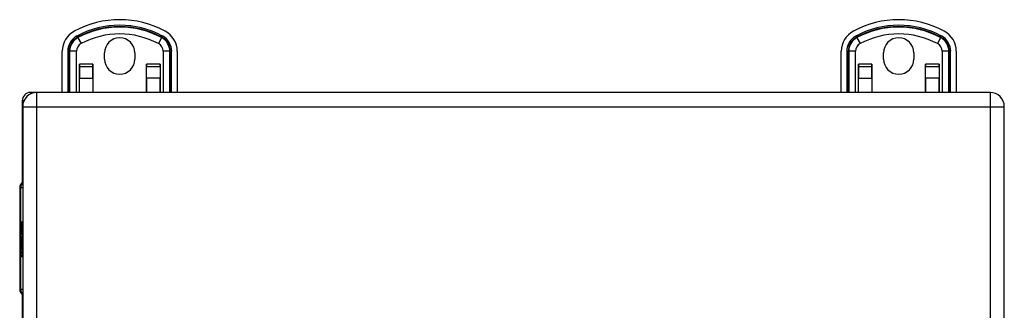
# Model space of a CAD drawing. Header units: inches. Extents: x 5.1 to 81, y 4.4 to 51.
# Tile 28 of 56: x 33.9 to 44, y 33.3 to 36.3. Entities that reach past the tile are written whole.
import ezdxf

# ---------------------------------------------------------------- set-up
doc = ezdxf.new("R2010")
doc.units = ezdxf.units.IN
doc.header["$MEASUREMENT"] = 0
doc.layers.add('Visible Edges(ANSI)', color=7, linetype='Continuous', lineweight=25)
doc.layers.add('Visible Tangent Edges(ANSI)', color=7, linetype='Continuous', lineweight=25)

msp = doc.modelspace()

# ---------------------------------------------------------------- linework, layer by layer
at = {"layer": 'Visible Edges(ANSI)'}
for p, q in [((34.345, 35.522), (34.345, 35.945)), ((34.779, 35.866), (34.779, 35.928)), ((35.091, 35.928), (35.091, 35.866)), ((35.526, 35.945), (35.526, 35.522)), ((42.345, 35.522), (42.345, 35.945)), ((42.779, 35.866), (42.779, 35.928)), ((43.091, 35.928), (43.091, 35.866)), ((43.526, 35.945), (43.526, 35.522)), ((34.522, 35.813), (34.522, 35.788)), ((34.522, 35.813), (34.522, 35.813)), ((34.522, 35.522), (34.522, 35.813)), ((34.66, 35.788), (34.66, 35.813)), ((34.66, 35.813), (34.66, 35.813)), ((34.66, 35.813), (34.66, 35.522)), ((35.211, 35.813), (35.211, 35.788)), ((35.211, 35.813), (35.211, 35.813)), ((35.211, 35.522), (35.211, 35.813)), ((35.349, 35.788), (35.349, 35.813)), ((35.349, 35.813), (35.349, 35.813)), ((35.349, 35.813), (35.349, 35.522)), ((42.522, 35.813), (42.522, 35.788)), ((42.522, 35.813), (42.522, 35.813)), ((42.522, 35.522), (42.522, 35.813)), ((42.66, 35.788), (42.66, 35.813)), ((42.66, 35.813), (42.66, 35.813)), ((42.66, 35.813), (42.66, 35.522)), ((43.211, 35.813), (43.211, 35.788)), ((43.211, 35.813), (43.211, 35.813)), ((43.211, 35.522), (43.211, 35.813)), ((43.349, 35.788), (43.349, 35.813)), ((43.349, 35.813), (43.349, 35.813)), ((43.349, 35.813), (43.349, 35.522)), ((34.522, 35.788), (34.522, 35.67)), ((34.66, 35.67), (34.66, 35.788)), ((35.211, 35.67), (35.211, 35.788)), ((35.349, 35.788), (35.349, 35.67)), ((42.522, 35.788), (42.522, 35.67)), ((42.66, 35.67), (42.66, 35.788)), ((43.211, 35.67), (43.211, 35.788)), ((43.349, 35.788), (43.349, 35.67)), ((34.522, 35.522), (34.522, 35.67)), ((34.66, 35.67), (34.66, 35.522)), ((35.211, 35.67), (35.211, 35.522)), ((35.349, 35.522), (35.349, 35.67)), ((42.522, 35.522), (42.522, 35.67)), ((42.66, 35.67), (42.66, 35.522)), ((43.211, 35.67), (43.211, 35.522)), ((43.349, 35.522), (43.349, 35.67)), ((34.085, 35.522), (34.019, 35.522)), ((43.873, 35.522), (34.085, 35.522)), ((33.935, 35.438), (33.935, 34.595)), ((33.939, 35.376), (33.939, 19.668)), ((33.939, 35.376), (33.939, 35.376)), ((44.019, 33.147), (44.019, 35.376)), ((33.908, 34.546), (33.908, 33.498)), ((33.932, 34.197), (33.939, 34.197)), ((33.932, 34.095), (33.932, 34.197)), ((33.92, 34.113), (33.932, 34.095)), ((33.931, 34.075), (33.92, 34.107)), ((33.926, 34.073), (33.931, 34.075)), ((33.931, 34.075), (33.939, 34.075)), ((33.932, 34.095), (33.939, 34.095)), ((33.933, 34.093), (33.939, 34.084)), ((33.939, 34.093), (33.933, 34.093)), ((33.92, 33.992), (33.93, 33.966)), ((33.92, 33.975), (33.92, 33.992)), ((33.92, 33.975), (33.927, 33.975)), ((33.927, 33.96), (33.92, 33.975)), ((33.924, 33.997), (33.921, 33.997)), ((33.926, 34.073), (33.939, 34.073)), ((33.939, 34.046), (33.926, 34.073)), ((33.928, 34.029), (33.938, 34.029)), ((33.928, 33.99), (33.928, 34.029)), ((33.928, 34.029), (33.937, 34.029)), ((33.928, 33.99), (33.937, 33.99)), ((33.93, 33.966), (33.939, 33.98)), ((33.932, 34.027), (33.938, 34.027)), ((33.932, 34.027), (33.932, 34.002)), ((33.933, 34.001), (33.939, 34.001)), ((33.938, 34.033), (33.939, 34.035)), ((33.938, 34.033), (33.939, 34.033)), ((33.92, 33.95), (33.927, 33.958)), ((33.92, 33.95), (33.934, 33.95)), ((33.92, 33.933), (33.92, 33.95)), ((33.93, 33.947), (33.92, 33.933)), ((33.92, 33.926), (33.939, 33.916)), ((33.92, 33.912), (33.92, 33.926)), ((33.92, 33.912), (33.938, 33.912)), ((33.928, 33.908), (33.92, 33.912)), ((33.92, 33.89), (33.932, 33.884)), ((33.92, 33.876), (33.92, 33.89)), ((33.92, 33.876), (33.938, 33.876)), ((33.928, 33.872), (33.92, 33.876)), ((33.927, 33.96), (33.937, 33.96)), ((33.927, 33.958), (33.927, 33.96)), ((33.927, 33.958), (33.935, 33.958)), ((33.93, 33.966), (33.939, 33.966)), ((33.93, 33.947), (33.936, 33.947)), ((33.939, 33.923), (33.93, 33.947)), ((33.939, 33.963), (33.933, 33.955)), ((33.933, 33.955), (33.933, 33.953)), ((33.933, 33.953), (33.939, 33.94)), ((33.933, 33.884), (33.939, 33.884)), ((33.934, 33.953), (33.939, 33.959)), ((33.939, 33.953), (33.934, 33.953)), ((33.936, 33.905), (33.936, 33.902)), ((33.936, 33.905), (33.939, 33.905)), ((33.939, 33.904), (33.936, 33.905)), ((33.937, 33.948), (33.939, 33.948)), ((33.939, 33.944), (33.937, 33.948)), ((33.938, 33.916), (33.938, 33.912)), ((33.938, 33.912), (33.939, 33.912)), ((33.938, 33.901), (33.939, 33.9)), ((33.938, 33.884), (33.938, 33.876)), ((33.938, 33.876), (33.939, 33.876)), ((33.92, 33.855), (33.932, 33.849)), ((33.92, 33.841), (33.92, 33.855)), ((33.92, 33.841), (33.938, 33.841)), ((33.932, 33.834), (33.92, 33.841)), ((33.928, 33.872), (33.939, 33.872)), ((33.933, 33.848), (33.939, 33.848)), ((33.934, 33.866), (33.937, 33.866)), ((33.938, 33.848), (33.938, 33.841)), ((33.938, 33.841), (33.939, 33.841)), ((33.935, 33.449), (33.935, 21.595))]:
    msp.add_line(p, q, dxfattribs=at)
for centre, radius, start, end in [((34.935, 35.286), 0.984, 61.7263, 118.2737), ((42.935, 35.286), 0.984, 61.7263, 118.2737), ((34.581, 35.945), 0.236, 118.2737, 180), ((35.29, 35.945), 0.236, 0, 61.7263), ((42.581, 35.945), 0.236, 118.2737, 180), ((43.29, 35.945), 0.236, 0, 61.7263), ((34.935, 35.928), 0.156, 0, 180), ((42.935, 35.928), 0.156, 0, 180), ((34.935, 35.866), 0.156, 180, 0), ((42.935, 35.866), 0.156, 180, 0), ((34.019, 35.438), 0.084, 90, 180), ((34.085, 35.376), 0.146, 90, 180), ((43.873, 35.376), 0.146, 0, 90), ((33.967, 34.546), 0.0591, 118.2119, 180), ((33.967, 33.498), 0.0591, 180, 241.7881)]:
    msp.add_arc(centre, radius, start, end, dxfattribs=at)
for centre, major_axis, ratio, start_param, end_param in [((34.105, 34.107), (0.169, -0.145), 0.69742, 3.954564, 4.030117), ((34.105, 34.113), (-0.196, 0.045), 0.469835, 0.381703, 0.457256), ((33.927, 34.023), (0, 0.0207), 0.34202, 6.223227, 7.706685), ((33.942, 34.016), (0, 0.0637), 0.34202, 1.4235, 1.873336), ((33.934, 34.01), (0, -0.0322), 0.34202, 4.270443, 5.106151), ((33.928, 34.019), (0, 0.0101), 0.34202, 5.995661, 7.412036), ((33.927, 34.002), (0, 0.0418), 0.34202, 5.483273, 6.223227), ((33.933, 34.017), (0, -0.0296), 0.34202, 5.867021, 6.69935), ((33.931, 34.01), (0, 0.0176), 0.34202, 5.050628, 6.160969), ((33.933, 34.011), (0, -0.01), 0.34202, 5.784976, 7.176186), ((33.933, 34.012), (0, 0.0115), 0.34202, 4.034593, 5.050628), ((33.929, 34.009), (0, -0.0314), 0.34202, 1.983582, 2.341681), ((33.934, 34.005), (0, -0.016), 0.34202, 0.416165, 1.032695), ((33.929, 34.009), (0, 0.0346), 0.34202, 5.305041, 5.465997), ((33.925, 33.86), (0, 0.0488), 0.34202, 5.717685, 6.108652), ((33.933, 33.897), (0, -0.0129), 0.34202, 6.108652, 6.694335), ((33.932, 33.89), (0, 0.0132), 0.34202, 4.817632, 5.717685), ((33.934, 33.89), (0, 0.0063), 0.34202, 3.552742, 4.817632), ((33.931, 33.88), (0, -0.0252), 0.34202, 2.046589, 2.572814), ((33.932, 33.882), (0, 0.0252), 0.34202, 5.396304, 5.525449), ((33.936, 33.88), (0, -0.0106), 0.34202, 0.29658, 0.828674), ((33.925, 33.824), (0, 0.0488), 0.34202, 5.734426, 6.123063), ((33.933, 33.861), (0, -0.0129), 0.34202, 6.108516, 6.694188), ((33.934, 33.864), (0, -0.0302), 0.34202, 6.091199, 6.605631), ((33.932, 33.854), (0, 0.0132), 0.34202, 4.818901, 5.717844), ((33.935, 33.899), (0, -0.0302), 0.34202, 0.063127, 0.29658), ((33.931, 33.846), (0, -0.0258), 0.34202, 2.041005, 2.686948), ((33.934, 33.855), (0, 0.0063), 0.34202, 3.552596, 4.818901), ((33.936, 33.846), (0, -0.011), 0.34202, 0.322446, 0.842343)]:
    msp.add_ellipse(centre, major_axis=major_axis, ratio=ratio, start_param=start_param, end_param=end_param, dxfattribs=at)
at = {"layer": 'Visible Tangent Edges(ANSI)'}
for p, q in [((34.503, 36.09), (34.496, 36.102)), ((35.368, 36.09), (35.374, 36.102)), ((42.503, 36.09), (42.496, 36.102)), ((43.368, 36.09), (43.374, 36.102)), ((34.505, 36.085), (34.503, 36.09)), ((34.505, 36.085), (34.538, 36.024)), ((35.365, 36.085), (35.332, 36.024)), ((35.365, 36.085), (35.368, 36.09)), ((42.505, 36.085), (42.503, 36.09)), ((42.505, 36.085), (42.538, 36.024)), ((43.365, 36.085), (43.332, 36.024)), ((43.365, 36.085), (43.368, 36.09)), ((34.402, 35.945), (34.416, 35.945)), ((34.402, 35.945), (34.402, 35.522)), ((34.421, 35.945), (34.416, 35.945)), ((34.416, 35.522), (34.416, 35.945)), ((34.491, 35.945), (34.421, 35.945)), ((34.421, 35.945), (34.421, 35.522)), ((34.491, 35.522), (34.491, 35.945)), ((35.38, 35.945), (35.38, 35.522)), ((35.449, 35.945), (35.38, 35.945)), ((35.449, 35.522), (35.449, 35.945)), ((35.449, 35.945), (35.454, 35.945)), ((35.454, 35.945), (35.468, 35.945)), ((35.454, 35.945), (35.454, 35.522)), ((35.468, 35.522), (35.468, 35.945)), ((42.402, 35.945), (42.416, 35.945)), ((42.402, 35.945), (42.402, 35.522)), ((42.421, 35.945), (42.416, 35.945)), ((42.416, 35.522), (42.416, 35.945)), ((42.491, 35.945), (42.421, 35.945)), ((42.421, 35.945), (42.421, 35.522)), ((42.491, 35.522), (42.491, 35.945)), ((43.38, 35.945), (43.38, 35.522)), ((43.449, 35.945), (43.38, 35.945)), ((43.449, 35.522), (43.449, 35.945)), ((43.449, 35.945), (43.454, 35.945)), ((43.454, 35.945), (43.468, 35.945)), ((43.454, 35.945), (43.454, 35.522)), ((43.468, 35.522), (43.468, 35.945)), ((34.66, 35.813), (34.522, 35.813)), ((35.349, 35.813), (35.211, 35.813)), ((42.66, 35.813), (42.522, 35.813)), ((43.349, 35.813), (43.211, 35.813)), ((34.522, 35.788), (34.66, 35.788)), ((35.211, 35.788), (35.349, 35.788)), ((42.522, 35.788), (42.66, 35.788)), ((43.211, 35.788), (43.349, 35.788)), ((34.522, 35.67), (34.66, 35.67)), ((35.349, 35.67), (35.211, 35.67)), ((42.522, 35.67), (42.66, 35.67)), ((43.349, 35.67), (43.211, 35.67)), ((34.019, 35.522), (34.019, 35.506)), ((34.085, 35.376), (34.085, 35.522)), ((43.873, 35.522), (43.873, 35.376)), ((33.953, 35.438), (33.935, 35.438)), ((33.939, 35.376), (34.085, 35.376)), ((34.085, 35.376), (43.873, 35.376)), ((34.085, 19.668), (34.085, 35.376)), ((43.873, 35.376), (44.019, 35.376)), ((43.873, 35.376), (43.873, 33.147)), ((33.92, 34.546), (33.908, 34.546)), ((33.92, 34.113), (33.92, 34.546)), ((33.92, 34.546), (33.939, 34.546)), ((33.92, 33.498), (33.92, 34.107)), ((33.92, 34.026), (33.925, 34.026)), ((33.936, 34.005), (33.939, 34.005)), ((33.937, 34.016), (33.939, 34.016)), ((33.928, 33.908), (33.939, 33.908)), ((33.934, 33.901), (33.936, 33.901)), ((33.935, 33.885), (33.939, 33.885)), ((33.936, 33.891), (33.939, 33.891)), ((33.932, 33.834), (33.936, 33.834)), ((33.935, 33.849), (33.939, 33.849)), ((33.936, 33.856), (33.939, 33.856)), ((33.908, 33.498), (33.92, 33.498)), ((33.939, 33.498), (33.92, 33.498))]:
    msp.add_line(p, q, dxfattribs=at)
for centre, radius, start, end in [((34.935, 35.286), 0.927, 61.7263, 118.2737), ((34.935, 35.286), 0.913, 61.7263, 118.2737), ((42.935, 35.286), 0.927, 61.7263, 118.2737), ((42.935, 35.286), 0.913, 61.7263, 118.2737), ((34.581, 35.945), 0.179, 118.2737, 180), ((34.935, 35.286), 0.908, 61.7263, 118.2737), ((34.935, 35.286), 0.838, 61.7263, 118.2737), ((35.29, 35.945), 0.179, 0, 61.7263), ((42.581, 35.945), 0.179, 118.2737, 180), ((42.935, 35.286), 0.908, 61.7263, 118.2737), ((42.935, 35.286), 0.838, 61.7263, 118.2737), ((43.29, 35.945), 0.179, 0, 61.7263), ((34.581, 35.945), 0.165, 118.2737, 180), ((34.581, 35.945), 0.16, 118.2737, 180), ((34.581, 35.945), 0.0903, 118.2737, 180), ((35.29, 35.945), 0.0903, 0, 61.7263), ((35.29, 35.945), 0.16, 0, 61.7263), ((35.29, 35.945), 0.165, 0, 61.7263), ((42.581, 35.945), 0.165, 118.2737, 180), ((42.581, 35.945), 0.16, 118.2737, 180), ((42.581, 35.945), 0.0903, 118.2737, 180), ((43.29, 35.945), 0.0903, 0, 61.7263), ((43.29, 35.945), 0.16, 0, 61.7263), ((43.29, 35.945), 0.165, 0, 61.7263)]:
    msp.add_arc(centre, radius, start, end, dxfattribs=at)
for centre, start_param, end_param in [((33.975, 34.546), 0.711302, 1.570796), ((33.975, 33.498), 1.570796, 2.430291)]:
    msp.add_ellipse(centre, major_axis=(0, 0.0591), ratio=0.939693, start_param=start_param, end_param=end_param, dxfattribs=at)

doc.saveas('drawing.dxf')
